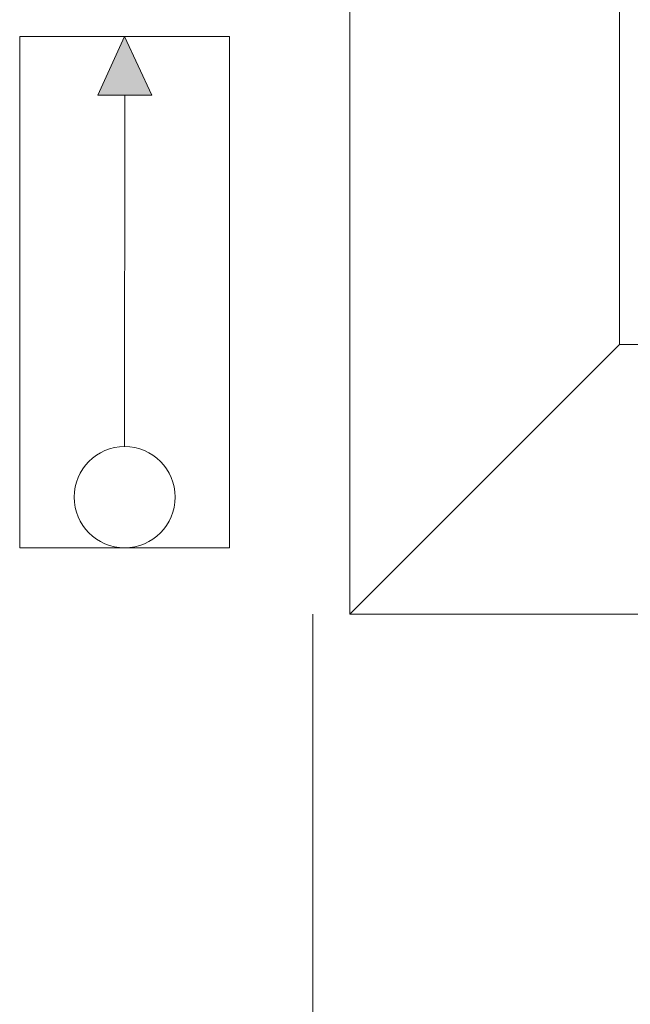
# Model space of a CAD drawing. Extents: x 5066 to 9756, y -2696 to -1109.
# Tile 72 of 208: x 9373.636 to 9374.541, y -2579.616 to -2578.155. Entities that reach past the tile are written whole.
import ezdxf

# ---------------------------------------------------------------- set-up
doc = ezdxf.new("R2010")
doc.units = 0
doc.header["$MEASUREMENT"] = 0
doc.layers.add('IFC-Parede padrão-Contorno', color=44, linetype='CONTINUOUS', lineweight=5)
doc.layers.add('P-SIMBOL', color=172, linetype='CONTINUOUS', lineweight=20)

msp = doc.modelspace()

# ---------------------------------------------------------------- hatches: boundary and pattern name
at = {"layer": 'P-SIMBOL', "linetype": 'Continuous'}
msp.add_hatch(color=142, dxfattribs=at).paths.add_polyline_path([(9373.7917, -2578.18), (9373.7518, -2578.2673), (9373.8322, -2578.2672)])

# ---------------------------------------------------------------- linework, layer by layer
at = {"layer": 'IFC-Parede padrão-Contorno', "color": 8, "lineweight": 5}
for p, q in [((9374.5254, -2578.6372), (9374.5254, -2523.8961)), ((9374.1254, -2579.0372), (9374.1254, -2569.4641)), ((9374.1862, -2578.9764), (9374.5254, -2578.6372)), ((9374.4665, -2578.6961), (9374.5254, -2578.6372)), ((9374.5254, -2578.6372), (9374.6207, -2578.6372)), ((9374.1254, -2579.0372), (9374.4665, -2578.6961)), ((9374.1254, -2579.0372), (9374.1862, -2578.9764)), ((9374.0707, -2579.0373), (9374.0707, -2593.0901)), ((9374.1254, -2579.0372), (9375.1519, -2579.0372))]:
    msp.add_line(p, q, dxfattribs=at)
at = {"layer": 'P-SIMBOL'}
for p, q in [((9373.6361, -2578.18), (9373.9474, -2578.18)), ((9373.6361, -2578.9385), (9373.6361, -2578.18)), ((9373.7917, -2578.18), (9373.7518, -2578.2673)), ((9373.7917, -2578.18), (9373.8322, -2578.2672)), ((9373.9474, -2578.9385), (9373.9474, -2578.18)), ((9373.7518, -2578.2673), (9373.8322, -2578.2672)), ((9373.7917, -2578.7885), (9373.792, -2578.2673)), ((9373.6361, -2578.9385), (9373.9474, -2578.9385))]:
    msp.add_line(p, q, dxfattribs=at)
msp.add_circle((9373.7917, -2578.8635), 0.075, dxfattribs=at)

doc.saveas('drawing.dxf')
